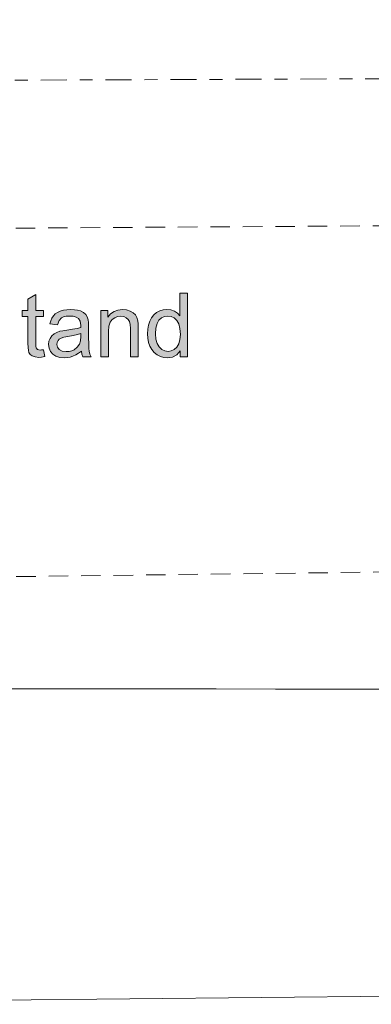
# Model space of a CAD drawing. Header units: metres. Extents: x -167 to 233, y -155 to 122.
# Tile 51 of 96: x 50.26 to 52.97, y 11.48 to 19.06. Entities that reach past the tile are written whole.
import ezdxf

# ---------------------------------------------------------------- set-up
doc = ezdxf.new("R2010")
doc.units = ezdxf.units.M
doc.header["$MEASUREMENT"] = 0
doc.linetypes.add('Raster', pattern=[0.4, 0.2, -0.1, 0, -0.1])
doc.linetypes.add('Strichlinie eng', pattern=[0.23, 0.15, -0.08])
for name, color, linetype in [('60 Grenzen', 7, 'Continuous'), ('60 Stellplätze', 7, 'Continuous'), ('70 Kanal', 7, 'Continuous')]:
    doc.layers.add(name, color=color, linetype=linetype)

# ---------------------------------------------------------------- blocks, each defined once
blk = doc.blocks.new('Standard-Rastermarker_141')
at = {"layer": '60 Grenzen', "color": 7, "linetype": 'Raster', "lineweight": 13}
blk.add_line((1, 0), (146.9423, 0), dxfattribs=at)
blk = doc.blocks.new('Text 3D 27_2')
at = {"layer": '60 Stellplätze', "linetype": 'Continuous', "lineweight": 18}
h = blk.add_hatch(color=2, dxfattribs=at)
h.paths.add_polyline_path([(-6.2602, 0), (-6.3161, 0), (-6.3161, -0.4908), (-6.2561, -0.4908), (-6.2561, -0.3147), (-6.2381, -0.3344), (-6.2153, -0.3501), (-6.1884, -0.3602), (-6.158, -0.3636), (-6.1297, -0.361), (-6.1033, -0.3533), (-6.0787, -0.3405), (-6.057, -0.3229), (-6.0392, -0.3007), (-6.0254, -0.2741), (-6.0156, -0.244), (-6.0097, -0.2118), (-6.0077, -0.1775), (-6.0099, -0.1425), (-6.0164, -0.1103), (-6.0273, -0.0809), (-6.0421, -0.0549), (-6.0605, -0.0331), (-6.0825, -0.0154), (-6.1071, -0.0024), (-6.1331, 0.0054), (-6.1607, 0.008), (-6.2009, 0.0022), (-6.2341, -0.0155), (-6.2602, -0.0449)])
h.paths.add_polyline_path([(-6.0696, -0.1775), (-6.0726, -0.2203), (-6.0816, -0.2548), (-6.0966, -0.2809), (-6.116, -0.2991), (-6.1384, -0.3101), (-6.1637, -0.3137), (-6.1897, -0.3099), (-6.2128, -0.2985), (-6.233, -0.2796), (-6.2487, -0.2525), (-6.258, -0.2168), (-6.2612, -0.1724), (-6.2581, -0.132), (-6.2489, -0.0991), (-6.2335, -0.0738), (-6.2138, -0.0559), (-6.1914, -0.0451), (-6.1664, -0.0415), (-6.1414, -0.0453), (-6.1188, -0.0565), (-6.0984, -0.0753), (-6.0824, -0.1017), (-6.0728, -0.1358)], flags=0)
h = blk.add_hatch(color=2, dxfattribs=at)
h.paths.add_polyline_path([(-5.4988, -0.0439), (-5.5031, -0.0203), (-5.5108, 0), (-5.5738, 0), (-5.5643, -0.0209), (-5.5585, -0.0427), (-5.5564, -0.0644), (-5.5551, -0.0998), (-5.5547, -0.149), (-5.5547, -0.2294), (-5.5539, -0.2633), (-5.5517, -0.2849), (-5.5443, -0.3076), (-5.5329, -0.3259), (-5.5158, -0.3408), (-5.4911, -0.3529), (-5.4702, -0.3589), (-5.4455, -0.3624), (-5.4171, -0.3636), (-5.3877, -0.3622), (-5.3608, -0.358), (-5.3364, -0.3511), (-5.315, -0.3415), (-5.2972, -0.3296), (-5.2831, -0.3152), (-5.272, -0.2981), (-5.2632, -0.2777), (-5.2567, -0.2541), (-5.3156, -0.2461), (-5.328, -0.2782), (-5.3456, -0.2988), (-5.3616, -0.3071), (-5.3825, -0.3121), (-5.4084, -0.3137), (-5.4362, -0.3115), (-5.4591, -0.3047), (-5.477, -0.2933), (-5.4898, -0.2728), (-5.4941, -0.2414), (-5.4938, -0.2257), (-5.4665, -0.218), (-5.4307, -0.2111), (-5.3863, -0.2049), (-5.355, -0.2005), (-5.3327, -0.1959), (-5.3098, -0.1876), (-5.2893, -0.1761), (-5.2719, -0.1609), (-5.2582, -0.1415), (-5.2493, -0.1187), (-5.2463, -0.0938), (-5.2498, -0.0658), (-5.2603, -0.0414), (-5.2778, -0.0206), (-5.3018, -0.0047), (-5.3318, 0.0049), (-5.3679, 0.008), (-5.391, 0.0067), (-5.4132, 0.0028), (-5.4343, -0.0037), (-5.4552, -0.0134), (-5.4767, -0.0267)])
h.paths.add_polyline_path([(-5.4938, -0.1785), (-5.4938, -0.1564), (-5.4913, -0.1214), (-5.484, -0.0961), (-5.4677, -0.0724), (-5.4442, -0.0544), (-5.4253, -0.0459), (-5.4046, -0.0409), (-5.3823, -0.0392), (-5.3513, -0.0432), (-5.3289, -0.0552), (-5.3152, -0.0733), (-5.3106, -0.0954), (-5.3127, -0.1104), (-5.319, -0.1241), (-5.3291, -0.1354), (-5.3427, -0.1436), (-5.3636, -0.15), (-5.3953, -0.1557), (-5.4354, -0.1624), (-5.4682, -0.17)], flags=0)
for points in [[(-5.2078, -0.0539), (-5.193, -0.0521), (-5.1814, -0.0516), (-5.1608, -0.0559), (-5.1504, -0.0676), (-5.148, -0.0796), (-5.1472, -0.1008), (-5.1472, -0.3087), (-5.2078, -0.3087), (-5.2078, -0.3556), (-5.1472, -0.3556), (-5.1472, -0.4798), (-5.0873, -0.4436), (-5.0873, -0.3556), (-5.0431, -0.3556), (-5.0431, -0.3087), (-5.0873, -0.3087), (-5.0873, -0.1041), (-5.0881, -0.0721), (-5.0906, -0.0484), (-5.0946, -0.033), (-5.1047, -0.0177), (-5.1201, -0.0057), (-5.1419, 0.0021), (-5.171, 0.0047), (-5.1924, 0.0033), (-5.2165, -0.0007)], [(-5.6481, 0), (-5.7084, 0), (-5.7084, -0.1942), (-5.7115, -0.2349), (-5.7208, -0.2658), (-5.7363, -0.2869), (-5.7561, -0.3005), (-5.7783, -0.3087), (-5.8028, -0.3114), (-5.8253, -0.3087), (-5.8448, -0.3005), (-5.86, -0.2878), (-5.8698, -0.2714), (-5.875, -0.2485), (-5.8768, -0.2163), (-5.8768, 0), (-5.9371, 0), (-5.9371, -0.2186), (-5.9362, -0.2542), (-5.9337, -0.2772), (-5.9263, -0.3013), (-5.915, -0.3218), (-5.8982, -0.3387), (-5.8746, -0.3521), (-5.8464, -0.3607), (-5.8155, -0.3636), (-5.7807, -0.36), (-5.7502, -0.349), (-5.7241, -0.3307), (-5.7023, -0.305), (-5.7023, -0.3556), (-5.6481, -0.3556)]]:
    blk.add_hatch(color=2, dxfattribs=at).paths.add_polyline_path(points)
at = {"layer": '60 Stellplätze', "color": 7, "linetype": 'Continuous', "lineweight": 13}
for p, q in [((-6.2009, 0.0022), (-6.2341, -0.0155)), ((-6.1607, 0.008), (-6.2009, 0.0022)), ((-6.1331, 0.0054), (-6.1607, 0.008)), ((-6.1071, -0.0024), (-6.1331, 0.0054)), ((-5.4132, 0.0028), (-5.4343, -0.0037)), ((-5.391, 0.0067), (-5.4132, 0.0028)), ((-5.3679, 0.008), (-5.391, 0.0067)), ((-5.3318, 0.0049), (-5.3679, 0.008)), ((-5.3018, -0.0047), (-5.3318, 0.0049)), ((-5.1924, 0.0033), (-5.2165, -0.0007)), ((-5.171, 0.0047), (-5.1924, 0.0033)), ((-5.1419, 0.0021), (-5.171, 0.0047)), ((-5.1201, -0.0057), (-5.1419, 0.0021)), ((-6.2602, 0), (-6.3161, 0)), ((-6.3161, 0), (-6.3161, -0.4908)), ((-6.2602, -0.0449), (-6.2602, 0)), ((-6.2341, -0.0155), (-6.2602, -0.0449)), ((-6.2489, -0.0991), (-6.2335, -0.0738)), ((-6.2335, -0.0738), (-6.2138, -0.0559)), ((-6.2138, -0.0559), (-6.1914, -0.0451)), ((-6.1914, -0.0451), (-6.1664, -0.0415)), ((-6.1664, -0.0415), (-6.1414, -0.0453)), ((-6.1414, -0.0453), (-6.1188, -0.0565)), ((-6.1188, -0.0565), (-6.0984, -0.0753)), ((-6.0825, -0.0154), (-6.1071, -0.0024)), ((-6.0984, -0.0753), (-6.0824, -0.1017)), ((-6.0605, -0.0331), (-6.0825, -0.0154)), ((-6.0421, -0.0549), (-6.0605, -0.0331)), ((-6.0273, -0.0809), (-6.0421, -0.0549)), ((-5.8768, 0), (-5.9371, 0)), ((-5.9371, 0), (-5.9371, -0.2186)), ((-5.8768, -0.2163), (-5.8768, 0)), ((-5.6481, 0), (-5.7084, 0)), ((-5.7084, 0), (-5.7084, -0.1942)), ((-5.6481, -0.3556), (-5.6481, 0)), ((-5.5108, 0), (-5.5738, 0)), ((-5.5738, 0), (-5.5643, -0.0209)), ((-5.5643, -0.0209), (-5.5585, -0.0427)), ((-5.5585, -0.0427), (-5.5564, -0.0644)), ((-5.5564, -0.0644), (-5.5551, -0.0998)), ((-5.5031, -0.0203), (-5.5108, 0)), ((-5.4988, -0.0439), (-5.5031, -0.0203)), ((-5.4767, -0.0267), (-5.4988, -0.0439)), ((-5.484, -0.0961), (-5.4677, -0.0724)), ((-5.4552, -0.0134), (-5.4767, -0.0267)), ((-5.4677, -0.0724), (-5.4442, -0.0544)), ((-5.4343, -0.0037), (-5.4552, -0.0134)), ((-5.4442, -0.0544), (-5.4253, -0.0459)), ((-5.4253, -0.0459), (-5.4046, -0.0409)), ((-5.4046, -0.0409), (-5.3823, -0.0392)), ((-5.3823, -0.0392), (-5.3513, -0.0432)), ((-5.3513, -0.0432), (-5.3289, -0.0552)), ((-5.3289, -0.0552), (-5.3152, -0.0733)), ((-5.3152, -0.0733), (-5.3106, -0.0954)), ((-5.2778, -0.0206), (-5.3018, -0.0047)), ((-5.2603, -0.0414), (-5.2778, -0.0206)), ((-5.2498, -0.0658), (-5.2603, -0.0414)), ((-5.2463, -0.0938), (-5.2498, -0.0658)), ((-5.2165, -0.0007), (-5.2078, -0.0539)), ((-5.2078, -0.0539), (-5.193, -0.0521)), ((-5.193, -0.0521), (-5.1814, -0.0516)), ((-5.1814, -0.0516), (-5.1608, -0.0559)), ((-5.1608, -0.0559), (-5.1504, -0.0676)), ((-5.1504, -0.0676), (-5.148, -0.0796)), ((-5.1047, -0.0177), (-5.1201, -0.0057)), ((-5.0946, -0.033), (-5.1047, -0.0177)), ((-5.0906, -0.0484), (-5.0946, -0.033)), ((-5.0881, -0.0721), (-5.0906, -0.0484)), ((-5.0873, -0.1041), (-5.0881, -0.0721)), ((-6.2612, -0.1724), (-6.2581, -0.132)), ((-6.2581, -0.132), (-6.2489, -0.0991)), ((-6.0824, -0.1017), (-6.0728, -0.1358)), ((-6.0728, -0.1358), (-6.0696, -0.1775)), ((-6.0164, -0.1103), (-6.0273, -0.0809)), ((-6.0099, -0.1425), (-6.0164, -0.1103)), ((-6.0077, -0.1775), (-6.0099, -0.1425)), ((-5.5551, -0.0998), (-5.5547, -0.149)), ((-5.5547, -0.149), (-5.5547, -0.2294)), ((-5.4938, -0.1564), (-5.4913, -0.1214)), ((-5.4913, -0.1214), (-5.484, -0.0961)), ((-5.3636, -0.15), (-5.3953, -0.1557)), ((-5.3427, -0.1436), (-5.3636, -0.15)), ((-5.3291, -0.1354), (-5.3427, -0.1436)), ((-5.319, -0.1241), (-5.3291, -0.1354)), ((-5.3127, -0.1104), (-5.319, -0.1241)), ((-5.3106, -0.0954), (-5.3127, -0.1104)), ((-5.2719, -0.1609), (-5.2582, -0.1415)), ((-5.2582, -0.1415), (-5.2493, -0.1187)), ((-5.2493, -0.1187), (-5.2463, -0.0938)), ((-5.148, -0.0796), (-5.1472, -0.1008)), ((-5.1472, -0.1008), (-5.1472, -0.3087)), ((-5.0873, -0.3087), (-5.0873, -0.1041)), ((-6.258, -0.2168), (-6.2612, -0.1724)), ((-6.2487, -0.2525), (-6.258, -0.2168)), ((-6.0726, -0.2203), (-6.0816, -0.2548)), ((-6.0696, -0.1775), (-6.0726, -0.2203)), ((-6.0156, -0.244), (-6.0097, -0.2118)), ((-6.0097, -0.2118), (-6.0077, -0.1775)), ((-5.9371, -0.2186), (-5.9362, -0.2542)), ((-5.875, -0.2485), (-5.8768, -0.2163)), ((-5.7084, -0.1942), (-5.7115, -0.2349)), ((-5.4941, -0.2414), (-5.4938, -0.2257)), ((-5.4938, -0.1785), (-5.4938, -0.1564)), ((-5.4682, -0.17), (-5.4938, -0.1785)), ((-5.4938, -0.2257), (-5.4665, -0.218)), ((-5.4354, -0.1624), (-5.4682, -0.17)), ((-5.4665, -0.218), (-5.4307, -0.2111)), ((-5.3953, -0.1557), (-5.4354, -0.1624)), ((-5.4307, -0.2111), (-5.3863, -0.2049)), ((-5.3863, -0.2049), (-5.355, -0.2005)), ((-5.355, -0.2005), (-5.3327, -0.1959)), ((-5.3327, -0.1959), (-5.3098, -0.1876)), ((-5.3098, -0.1876), (-5.2893, -0.1761)), ((-5.2893, -0.1761), (-5.2719, -0.1609)), ((-6.233, -0.2796), (-6.2487, -0.2525)), ((-6.2128, -0.2985), (-6.233, -0.2796)), ((-6.1897, -0.3099), (-6.2128, -0.2985)), ((-6.116, -0.2991), (-6.1384, -0.3101)), ((-6.0966, -0.2809), (-6.116, -0.2991)), ((-6.0816, -0.2548), (-6.0966, -0.2809)), ((-6.057, -0.3229), (-6.0392, -0.3007)), ((-6.0392, -0.3007), (-6.0254, -0.2741)), ((-6.0254, -0.2741), (-6.0156, -0.244)), ((-5.9362, -0.2542), (-5.9337, -0.2772)), ((-5.9337, -0.2772), (-5.9263, -0.3013)), ((-5.9263, -0.3013), (-5.915, -0.3218)), ((-5.8698, -0.2714), (-5.875, -0.2485)), ((-5.86, -0.2878), (-5.8698, -0.2714)), ((-5.8448, -0.3005), (-5.86, -0.2878)), ((-5.8253, -0.3087), (-5.8448, -0.3005)), ((-5.7561, -0.3005), (-5.7783, -0.3087)), ((-5.7363, -0.2869), (-5.7561, -0.3005)), ((-5.7208, -0.2658), (-5.7363, -0.2869)), ((-5.7115, -0.2349), (-5.7208, -0.2658)), ((-5.5547, -0.2294), (-5.5539, -0.2633)), ((-5.5539, -0.2633), (-5.5517, -0.2849)), ((-5.5517, -0.2849), (-5.5443, -0.3076)), ((-5.4898, -0.2728), (-5.4941, -0.2414)), ((-5.477, -0.2933), (-5.4898, -0.2728)), ((-5.4591, -0.3047), (-5.477, -0.2933)), ((-5.3456, -0.2988), (-5.3616, -0.3071)), ((-5.328, -0.2782), (-5.3456, -0.2988)), ((-5.3156, -0.2461), (-5.328, -0.2782)), ((-5.2567, -0.2541), (-5.3156, -0.2461)), ((-5.2831, -0.3152), (-5.272, -0.2981)), ((-5.272, -0.2981), (-5.2632, -0.2777)), ((-5.2632, -0.2777), (-5.2567, -0.2541)), ((-6.2561, -0.4908), (-6.2561, -0.3147)), ((-6.2561, -0.3147), (-6.2381, -0.3344)), ((-6.2381, -0.3344), (-6.2153, -0.3501)), ((-6.2153, -0.3501), (-6.1884, -0.3602)), ((-6.1637, -0.3137), (-6.1897, -0.3099)), ((-6.1884, -0.3602), (-6.158, -0.3636)), ((-6.1384, -0.3101), (-6.1637, -0.3137)), ((-6.158, -0.3636), (-6.1297, -0.361)), ((-6.1297, -0.361), (-6.1033, -0.3533)), ((-6.1033, -0.3533), (-6.0787, -0.3405)), ((-6.0787, -0.3405), (-6.057, -0.3229)), ((-5.915, -0.3218), (-5.8982, -0.3387)), ((-5.8982, -0.3387), (-5.8746, -0.3521)), ((-5.8746, -0.3521), (-5.8464, -0.3607)), ((-5.8464, -0.3607), (-5.8155, -0.3636)), ((-5.8028, -0.3114), (-5.8253, -0.3087)), ((-5.8155, -0.3636), (-5.7807, -0.36)), ((-5.7783, -0.3087), (-5.8028, -0.3114)), ((-5.7807, -0.36), (-5.7502, -0.349)), ((-5.7502, -0.349), (-5.7241, -0.3307)), ((-5.7241, -0.3307), (-5.7023, -0.305)), ((-5.7023, -0.305), (-5.7023, -0.3556)), ((-5.7023, -0.3556), (-5.6481, -0.3556)), ((-5.5443, -0.3076), (-5.5329, -0.3259)), ((-5.5329, -0.3259), (-5.5158, -0.3408)), ((-5.5158, -0.3408), (-5.4911, -0.3529)), ((-5.4911, -0.3529), (-5.4702, -0.3589)), ((-5.4702, -0.3589), (-5.4455, -0.3624)), ((-5.4362, -0.3115), (-5.4591, -0.3047)), ((-5.4455, -0.3624), (-5.4171, -0.3636)), ((-5.4084, -0.3137), (-5.4362, -0.3115)), ((-5.4171, -0.3636), (-5.3877, -0.3622)), ((-5.3825, -0.3121), (-5.4084, -0.3137)), ((-5.3877, -0.3622), (-5.3608, -0.358)), ((-5.3616, -0.3071), (-5.3825, -0.3121)), ((-5.3608, -0.358), (-5.3364, -0.3511)), ((-5.3364, -0.3511), (-5.315, -0.3415)), ((-5.315, -0.3415), (-5.2972, -0.3296)), ((-5.2972, -0.3296), (-5.2831, -0.3152)), ((-5.1472, -0.3087), (-5.2078, -0.3087)), ((-5.2078, -0.3087), (-5.2078, -0.3556)), ((-5.2078, -0.3556), (-5.1472, -0.3556)), ((-5.1472, -0.3556), (-5.1472, -0.4798)), ((-5.0431, -0.3087), (-5.0873, -0.3087)), ((-5.0873, -0.4436), (-5.0873, -0.3556)), ((-5.0873, -0.3556), (-5.0431, -0.3556)), ((-5.0431, -0.3556), (-5.0431, -0.3087)), ((-5.1472, -0.4798), (-5.0873, -0.4436)), ((-6.3161, -0.4908), (-6.2561, -0.4908))]:
    blk.add_line(p, q, dxfattribs=at)

msp = doc.modelspace()

# ---------------------------------------------------------------- linework, layer by layer
at = {"layer": '70 Kanal', "color": 2, "linetype": 'Strichlinie eng', "lineweight": 18, "true_color": 0xf5f500}
msp.add_line((24.4798, 17.2903), (108.047, 17.8284), dxfattribs=at)
at = {"layer": '70 Kanal', "color": 1, "linetype": 'Continuous', "lineweight": 18, "true_color": 0xf50000}
msp.add_line((57.0841, 11.5818), (47.0666, 11.477), dxfattribs=at)
at = {"layer": '70 Kanal', "color": 2, "linetype": 'Strichlinie eng', "lineweight": 18, "true_color": 0xf5f500}
msp.add_arc((85.5664, -2661.3063), 2676.3119, 89.6239411, 91.2983054, dxfattribs=at)
at = {"layer": '70 Kanal', "color": 1, "linetype": 'Continuous', "lineweight": 18, "true_color": 0xf50000}
msp.add_arc((53.3845, 3216.342), 3202.4363, 269.8652251, 270.9085936, dxfattribs=at)

# ---------------------------------------------------------------- block references
at = {"layer": '60 Grenzen', "color": 7, "linetype": 'Continuous', "lineweight": 18, "rotation": 0.2212804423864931}
msp.add_blockref('Standard-Rastermarker_141', (23.9222, 18.4944), dxfattribs=at)
at = {"layer": '60 Stellplätze', "color": 7, "linetype": 'Continuous', "lineweight": 13, "rotation": 179.9945255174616}
msp.add_blockref('Text 3D 27_2', (45.2362, 16.4661), dxfattribs=at)

doc.saveas('drawing.dxf')
